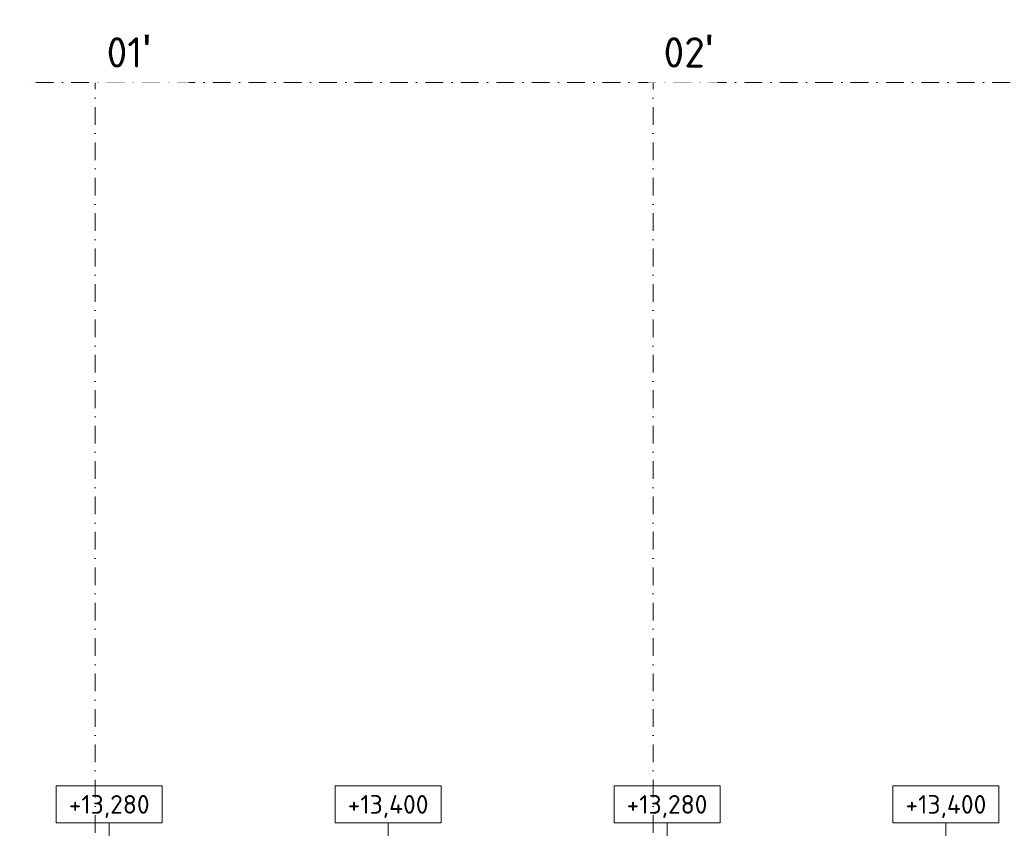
# Model space of a CAD drawing. Header units: millimetres. Extents: x 5450 to 1919026, y -34905 to 130825.
# Tile 73 of 154: x 72162 to 93343, y 113423 to 130825. Entities that reach past the tile are written whole.
import ezdxf
from ezdxf.enums import TextEntityAlignment as Align

# ---------------------------------------------------------------- set-up
doc = ezdxf.new("R2010")
doc.units = ezdxf.units.MM
doc.linetypes.add('CENTERX2', pattern=[101.6, 63.5, -12.7, 12.7, -12.7])
doc.linetypes.add('DASHDOT', pattern=[25.4, 12.7, -6.35, 0, -6.35])
for name, color, linetype, lineweight in [('A99_N_koty-vysk', 160, 'Continuous', 5), ('A99_N_txt-popis-200', 240, 'Continuous', 5), ('A99_S_osy', 1, 'CENTERX2', 5)]:
    doc.layers.add(name, color=color, linetype=linetype, lineweight=lineweight)
doc.styles.add('A99_kota', font='isocpeur.ttf', dxfattribs={"height": 2})
doc.styles.add('ad_popis 100', font='isocpeur.ttf', dxfattribs={"height": 200})

# ---------------------------------------------------------------- blocks, each defined once
blk = doc.blocks.new('*U24')
at = {"color": 0, "linetype": 'ByBlock'}
for p, q in [((5.7, -4), (5.7, -14.35)), ((5.7, -14.35), (5.29, -12.8))]:
    blk.add_line(p, q, dxfattribs=at)
blk.add_lwpolyline([(0, -4), (11.4, -4), (11.4, 0), (0, 0)], close=True, dxfattribs=at)
at = {"color": 0, "linetype": 'ByBlock', "style": 'A99_kota'}
for tag, p in [('VYSKA', (5.7, -2.24)), ('VYSKA_POPIS1', (5.7, -6.04)), ('VYSKA_POPIS2', (5.9, -9.54)), ('VYSKA_POPIS3', (5.9, -13.04))]:
    blk.add_attdef(tag, text='', height=2, dxfattribs=at).set_placement(p, align=Align.MIDDLE)
blk = doc.blocks.new('*U20')
at = {"color": 0, "linetype": 'ByBlock'}
for p, q in [((5.7, -4), (5.7, -14.35)), ((5.7, -14.35), (5.29, -12.8))]:
    blk.add_line(p, q, dxfattribs=at)
blk.add_lwpolyline([(0, -4), (11.4, -4), (11.4, 0), (0, 0)], close=True, dxfattribs=at)
at = {"color": 0, "linetype": 'ByBlock', "style": 'A99_kota'}
for tag, p in [('VYSKA', (5.7, -2.24)), ('VYSKA_POPIS1', (5.7, -6.04)), ('VYSKA_POPIS2', (5.9, -9.54)), ('VYSKA_POPIS3', (5.9, -13.04))]:
    blk.add_attdef(tag, text='', height=2, dxfattribs=at).set_placement(p, align=Align.MIDDLE)

msp = doc.modelspace()

# ---------------------------------------------------------------- linework, layer by layer
at = {"layer": 'A99_S_osy', "linetype": 'DASHDOT', "lineweight": 5, "ltscale": 30}
for points in [[(73787.3, 130470), (73787.3, 55770)], [(85787.3, 130470), (85787.3, 55600)], [(220737.3, 129470), (72162.3, 129470)]]:
    msp.add_lwpolyline(points, dxfattribs=at)

# ---------------------------------------------------------------- block references
at = {"layer": 'A99_N_koty-vysk', "xscale": 200, "yscale": 200, "zscale": 200}
for name, p, values in [('*U24', (72947.3, 114340), {'VYSKA': '+13,280'}), ('*U20', (78947.3, 114340), {'VYSKA': '+13,400'}), ('*U20', (84947.3, 114340), {'VYSKA': '+13,280'}), ('*U20', (90947.3, 114340), {'VYSKA': '+13,400'})]:
    msp.add_blockref(name, p, dxfattribs=at).add_auto_attribs(values)

# ---------------------------------------------------------------- next in the draw order: texts
at = {"layer": 'A99_N_txt-popis-200', "lineweight": 0, "insert": (74032.3, 130500), "char_height": 650, "attachment_point": 1, "style": 'ad_popis 100', "bg_fill": 2}
msp.add_mtext_dynamic_manual_height_columns("01{\\fArial|b0|i0|c238|p34;\\H1.08333x;'}", width=1436.482, gutter_width=1000, heights=[0], dxfattribs=at)
at = {"layer": 'A99_N_txt-popis-200', "color": 1, "lineweight": 0, "insert": (86012.3, 130500), "char_height": 650, "attachment_point": 1, "style": 'ad_popis 100', "bg_fill": 2}
msp.add_mtext_dynamic_manual_height_columns("02{\\fArial|b0|i0|c238|p34;\\H1.08333x;'}", width=832.5, gutter_width=1000, heights=[0], dxfattribs=at)

doc.saveas('drawing.dxf')
